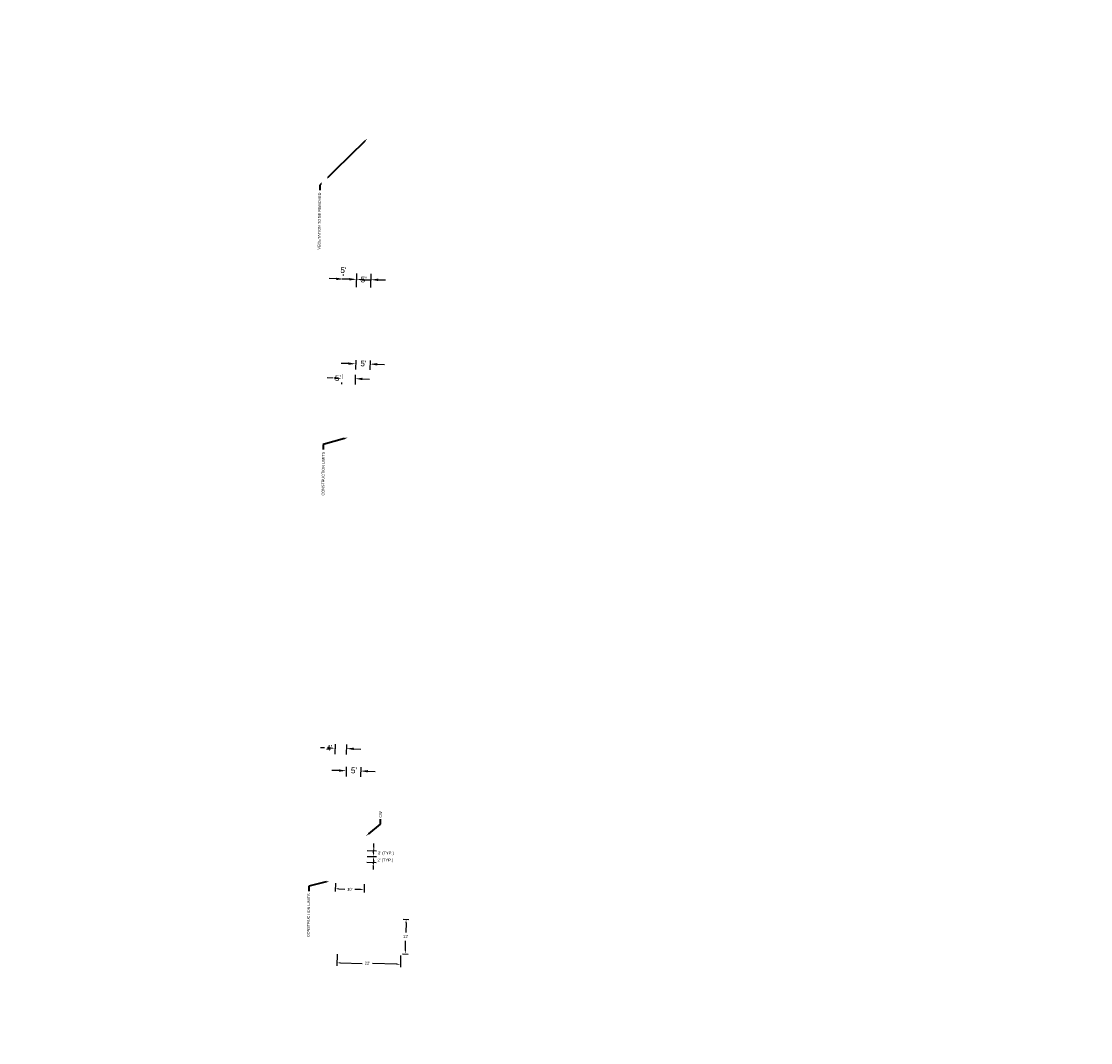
# Model space of a CAD drawing. Header units: feet. Extents: x 1649 to 1683655, y 1985 to 555675.
# Tile 3 of 7: x 1678475 to 1678845, y 549226 to 549579. Entities that reach past the tile are written whole.
import ezdxf
from ezdxf import colors
from ezdxf.entities.mleader import LeaderData, LeaderLine
from ezdxf.math import Vec2, Vec3

# ---------------------------------------------------------------- set-up
doc = ezdxf.new("R2010")
doc.units = ezdxf.units.FT
doc.header["$MEASUREMENT"] = 0
doc.layers.add('C-ANNO', color=2, linetype='Continuous', lineweight=35)
doc.layers.add('C-ANNO-DIM', color=2, linetype='Continuous', lineweight=35)
doc.styles.add('KLF_Regular', font='arial.ttf', dxfattribs={"height": 0.1})
doc.dimstyles.new('KLF_Annotative_Arial', dxfattribs={"dimscale": 0, "dimtxt": 0.1, "dimasz": 0.125, "dimexe": 0.1, "dimexo": 0.0625, "dimgap": 0.09, "dimtad": 1, "dimtih": 1, "dimtoh": 1, "dimzin": 0, "dimdsep": 46, "dimtxsty": 'KLF_Regular', "dimcen": 0.05, "dimadec": 3, "dimazin": 0, "dimtfac": 1, "dimtofl": 0, "dimtmove": 0, "dimatfit": 3, "dimfxl": 1, "dimtolj": 1, "dimtzin": 0, "dimarcsym": 0})

# ---------------------------------------------------------------- blocks, each defined once
blk = doc.blocks.new('*D180')
at = {"layer": 'C-ANNO-DIM', "color": 0, "lineweight": -2, "transparency": 16777216}
for p, q in [((1678596.52, 549293.41), (1678596.56, 549294.66)), ((1678594.22, 549292.23), (1678597.48, 549292.12)), ((1678594.16, 549290.23), (1678597.41, 549290.13)), ((1678596.37, 549288.91), (1678596.33, 549287.66))]:
    blk.add_line(p, q, dxfattribs=at)
at = {"layer": 'Defpoints', "color": 0, "transparency": 16777216}
for p in [(1678593.6, 549292.25, 744.23), (1678593.53, 549290.25, 744.23)]:
    blk.add_point(p, dxfattribs=at)
at = {"layer": 'C-ANNO-DIM', "color": 0, "transparency": 16777216, "insert": (1678600.71, 549291.24), "char_height": 1, "attachment_point": 5, "style": 'KLF_Regular', "bg_fill": 3, "box_fill_scale": 1.25, "bg_fill_color": 256, "bg_fill_true_color": 13158600, "bg_fill_transparency": 0}
blk.add_mtext("\\A1;2' (TYP.)", dxfattribs=at)
at = {"layer": 'C-ANNO-DIM', "color": 0, "transparency": 16777216}
for points in [[(1678596.31, 549293.41), (1678596.73, 549293.4), (1678596.48, 549292.16)], [(1678596.17, 549288.92), (1678596.58, 549288.9), (1678596.41, 549290.16)]]:
    blk.add_solid(points, dxfattribs=at)
at = {"layer": 'Defpoints', "color": 0, "transparency": 16777216}
blk.add_point((1678596.41, 549290.16), dxfattribs=at)
blk = doc.blocks.new('*D181')
at = {"layer": 'C-ANNO-DIM', "color": 0, "lineweight": -2, "transparency": 16777216}
for p, q in [((1678596.45, 549291.41), (1678596.49, 549292.66)), ((1678594.09, 549288.23), (1678597.35, 549288.13)), ((1678594.16, 549290.23), (1678597.41, 549290.13)), ((1678596.31, 549286.91), (1678596.27, 549285.66))]:
    blk.add_line(p, q, dxfattribs=at)
at = {"layer": 'Defpoints', "color": 0, "transparency": 16777216}
for p in [(1678593.47, 549288.25, 744.23), (1678593.53, 549290.25, 744.23)]:
    blk.add_point(p, dxfattribs=at)
at = {"layer": 'C-ANNO-DIM', "color": 0, "transparency": 16777216, "insert": (1678600.52, 549288.83), "char_height": 1, "attachment_point": 5, "style": 'KLF_Regular', "bg_fill": 3, "box_fill_scale": 1.25, "bg_fill_color": 256, "bg_fill_true_color": 13158600, "bg_fill_transparency": 0}
blk.add_mtext("\\A1;2' (TYP.)", dxfattribs=at)
at = {"layer": 'C-ANNO-DIM', "color": 0, "transparency": 16777216}
for points in [[(1678596.24, 549291.41), (1678596.66, 549291.4), (1678596.41, 549290.16)], [(1678596.1, 549286.92), (1678596.51, 549286.9), (1678596.35, 549288.16)]]:
    blk.add_solid(points, dxfattribs=at)
at = {"layer": 'Defpoints', "color": 0, "transparency": 16777216}
blk.add_point((1678596.35, 549288.16), dxfattribs=at)
blk = doc.blocks.new('*D182')
at = {"layer": 'C-ANNO-DIM', "color": 0, "lineweight": -2, "transparency": 16777216}
for p, q in [((1678583.22, 549280.96), (1678583.13, 549278.03)), ((1678593.22, 549280.63), (1678593.12, 549277.71)), ((1678584.41, 549278.99), (1678586.49, 549278.92)), ((1678591.91, 549278.75), (1678589.89, 549278.81))]:
    blk.add_line(p, q, dxfattribs=at)
at = {"layer": 'C-ANNO-DIM', "color": 0, "transparency": 16777216}
for points in [[(1678584.42, 549279.2), (1678584.4, 549278.78), (1678583.16, 549279.03)], [(1678591.91, 549278.95), (1678591.9, 549278.54), (1678593.16, 549278.71)]]:
    blk.add_solid(points, dxfattribs=at)
at = {"layer": 'Defpoints', "color": 0, "transparency": 16777216}
for p in [(1678583.25, 549281.58, 744.23), (1678593.24, 549281.26, 744.23), (1678593.16, 549278.71)]:
    blk.add_point(p, dxfattribs=at)
at = {"layer": 'C-ANNO-DIM', "color": 0, "transparency": 16777216, "insert": (1678588.19, 549278.82), "char_height": 1, "attachment_point": 5, "style": 'KLF_Regular'}
blk.add_mtext("\\A1;10'", dxfattribs=at)
blk = doc.blocks.new('*D183')
at = {"layer": 'C-ANNO-DIM', "color": 0, "lineweight": -2, "transparency": 16777216}
for p, q in [((1678606.71, 549268.47), (1678608.68, 549268.42)), ((1678607.65, 549267.19), (1678607.57, 549263.85)), ((1678607.43, 549257.7), (1678607.5, 549261.04)), ((1678606.43, 549256.47), (1678608.4, 549256.42))]:
    blk.add_line(p, q, dxfattribs=at)
at = {"layer": 'C-ANNO-DIM', "color": 0, "transparency": 16777216}
for points in [[(1678607.44, 549267.2), (1678607.86, 549267.19), (1678607.68, 549268.44)], [(1678607.22, 549257.7), (1678607.63, 549257.69), (1678607.4, 549256.45)]]:
    blk.add_solid(points, dxfattribs=at)
at = {"layer": 'Defpoints', "color": 0, "transparency": 16777216}
for p in [(1678606.08, 549268.48, 744.23), (1678605.8, 549256.48, 744.23), (1678607.4, 549256.45)]:
    blk.add_point(p, dxfattribs=at)
at = {"layer": 'C-ANNO-DIM', "color": 0, "transparency": 16777216, "insert": (1678607.54, 549262.45), "char_height": 1, "attachment_point": 5, "style": 'KLF_Regular'}
blk.add_mtext("\\A1;12'", dxfattribs=at)
blk = doc.blocks.new('*D172')
at = {"layer": 'C-ANNO-DIM', "color": 0, "lineweight": -2, "transparency": 16777216}
for p, q in [((1678590.48, 549487.34), (1678590.58, 549491.99)), ((1678595.47, 549487.24), (1678595.56, 549491.89)), ((1678588.04, 549490.04), (1678585.54, 549490.1)), ((1678598.02, 549489.84), (1678600.52, 549489.79))]:
    blk.add_line(p, q, dxfattribs=at)
at = {"layer": 'C-ANNO-DIM', "color": 0, "transparency": 16777216}
for points in [[(1678588.04, 549490.46), (1678588.03, 549489.63), (1678590.54, 549489.99)], [(1678598.03, 549490.26), (1678598.01, 549489.42), (1678595.52, 549489.89)]]:
    blk.add_solid(points, dxfattribs=at)
at = {"layer": 'Defpoints', "color": 0, "transparency": 16777216}
for p in [(1678590.46, 549486.09), (1678595.44, 549485.99)]:
    blk.add_point(p, dxfattribs=at)
at = {"layer": 'C-ANNO-DIM', "color": 0, "transparency": 16777216, "insert": (1678593.03, 549489.94), "char_height": 2, "attachment_point": 5, "style": 'KLF_Regular', "bg_fill": 3, "box_fill_scale": 1.25, "bg_fill_color": 256, "bg_fill_true_color": 13158600, "bg_fill_transparency": 0}
blk.add_mtext("\\A1;5'", dxfattribs=at)
at = {"layer": 'Defpoints', "color": 0, "transparency": 16777216}
blk.add_point((1678595.52, 549489.89), dxfattribs=at)
blk = doc.blocks.new('*D173')
at = {"layer": 'C-ANNO-DIM', "color": 0, "lineweight": -2, "transparency": 16777216}
for p, q in [((1678587.71, 549460.83), (1678585.21, 549460.89)), ((1678590.24, 549462.08), (1678590.16, 549458.77)), ((1678595.24, 549461.96), (1678595.16, 549458.66)), ((1678597.7, 549460.6), (1678600.2, 549460.54))]:
    blk.add_line(p, q, dxfattribs=at)
at = {"layer": 'C-ANNO-DIM', "color": 0, "transparency": 16777216, "insert": (1678592.9, 549460.88), "char_height": 2, "attachment_point": 5, "style": 'KLF_Regular', "bg_fill": 3, "box_fill_scale": 1.25, "bg_fill_color": 256, "bg_fill_true_color": 13158600, "bg_fill_transparency": 0}
blk.add_mtext("\\A1;5'", dxfattribs=at)
at = {"layer": 'C-ANNO-DIM', "color": 0, "transparency": 16777216}
for points in [[(1678587.72, 549461.25), (1678587.7, 549460.42), (1678590.21, 549460.77)], [(1678597.71, 549461.02), (1678597.7, 549460.18), (1678595.21, 549460.66)]]:
    blk.add_solid(points, dxfattribs=at)
at = {"layer": 'Defpoints', "color": 0, "transparency": 16777216}
for p in [(1678590.27, 549463.33, 744.23), (1678595.27, 549463.21, 744.23), (1678595.21, 549460.66)]:
    blk.add_point(p, dxfattribs=at)
blk = doc.blocks.new('*D178')
at = {"layer": 'C-ANNO-DIM', "color": 0, "lineweight": -2, "transparency": 16777216}
for p, q in [((1678585.39, 549457.13), (1678585.29, 549453.75)), ((1678590.11, 549456.99), (1678590.01, 549453.61)), ((1678582.85, 549455.82), (1678580.35, 549455.89)), ((1678592.57, 549455.53), (1678595.07, 549455.46))]:
    blk.add_line(p, q, dxfattribs=at)
at = {"layer": 'C-ANNO-DIM', "color": 0, "transparency": 16777216}
blk.add_solid([(1678592.58, 549455.95), (1678592.56, 549455.11), (1678590.07, 549455.61)], dxfattribs=at)
at = {"layer": 'Defpoints', "color": 0, "transparency": 16777216}
blk.add_point((1678590.15, 549458.24, 744.23), dxfattribs=at)
at = {"layer": 'C-ANNO-DIM', "color": 0, "transparency": 16777216, "insert": (1678584.09, 549455.82), "char_height": 2, "attachment_point": 5, "style": 'KLF_Regular', "bg_fill": 3, "box_fill_scale": 1.25, "bg_fill_color": 256, "bg_fill_true_color": 13158600, "bg_fill_transparency": 0}
blk.add_mtext("\\A1;5'", dxfattribs=at)
at = {"layer": 'C-ANNO-DIM', "color": 0, "transparency": 16777216}
blk.add_solid([(1678582.86, 549456.23), (1678582.84, 549455.4), (1678585.35, 549455.74)], dxfattribs=at)
at = {"layer": 'Defpoints', "color": 0, "transparency": 16777216}
for p in [(1678585.43, 549458.38), (1678585.35, 549455.74)]:
    blk.add_point(p, dxfattribs=at)
blk = doc.blocks.new('*D179')
at = {"layer": 'C-ANNO-DIM', "color": 0, "lineweight": -2, "transparency": 16777216}
for p, q in [((1678586.07, 549491.35), (1678586.09, 549492.1)), ((1678590.58, 549491.21), (1678590.61, 549491.96)), ((1678583.53, 549490.17), (1678581.03, 549490.25)), ((1678593.05, 549489.89), (1678595.55, 549489.82))]:
    blk.add_line(p, q, dxfattribs=at)
at = {"layer": 'C-ANNO-DIM', "color": 0, "transparency": 16777216}
blk.add_solid([(1678593.06, 549490.31), (1678593.03, 549489.47), (1678590.55, 549489.96)], dxfattribs=at)
at = {"layer": 'Defpoints', "color": 0, "transparency": 16777216}
blk.add_point((1678590.55, 549489.96), dxfattribs=at)
blk.add_point((1678590.55, 549489.96), dxfattribs=at)
at = {"layer": 'C-ANNO-DIM', "color": 0, "transparency": 16777216, "insert": (1678585.99, 549493.18), "char_height": 2, "attachment_point": 5, "style": 'KLF_Regular', "bg_fill": 3, "box_fill_scale": 1.25, "bg_fill_color": 256, "bg_fill_true_color": 13158600, "bg_fill_transparency": 0}
blk.add_mtext("\\A1;5'", dxfattribs=at)
at = {"layer": 'C-ANNO-DIM', "color": 0, "transparency": 16777216}
blk.add_solid([(1678583.54, 549490.59), (1678583.52, 549489.76), (1678586.03, 549490.1)], dxfattribs=at)
at = {"layer": 'Defpoints', "color": 0, "transparency": 16777216}
blk.add_point((1678586.03, 549490.1), dxfattribs=at)
blk = doc.blocks.new('*D222')
at = {"layer": 'C-ANNO-DIM', "color": 0, "lineweight": -2, "transparency": 16777216}
for p, q in [((1678586.96, 549321.19), (1678586.89, 549317.88)), ((1678591.96, 549321.07), (1678591.88, 549317.76)), ((1678584.43, 549319.94), (1678581.93, 549320)), ((1678594.43, 549319.71), (1678596.93, 549319.65))]:
    blk.add_line(p, q, dxfattribs=at)
at = {"layer": 'C-ANNO-DIM', "color": 0, "transparency": 16777216, "insert": (1678589.63, 549319.99), "char_height": 2, "attachment_point": 5, "style": 'KLF_Regular', "bg_fill": 3, "box_fill_scale": 1.25, "bg_fill_color": 256, "bg_fill_true_color": 13158600, "bg_fill_transparency": 0}
blk.add_mtext("\\A1;5'", dxfattribs=at)
at = {"layer": 'C-ANNO-DIM', "color": 0, "transparency": 16777216}
for points in [[(1678584.44, 549320.36), (1678584.42, 549319.52), (1678586.93, 549319.88)], [(1678594.44, 549320.12), (1678594.42, 549319.29), (1678591.93, 549319.76)]]:
    blk.add_solid(points, dxfattribs=at)
at = {"layer": 'Defpoints', "color": 0, "transparency": 16777216}
for p in [(1678586.99, 549322.44, 744.23), (1678591.99, 549322.32, 744.23), (1678591.93, 549319.76)]:
    blk.add_point(p, dxfattribs=at)
blk = doc.blocks.new('*D220')
at = {"layer": 'C-ANNO-DIM', "color": 0, "lineweight": -2, "transparency": 16777216}
for p, q in [((1678580.56, 549327.75), (1678578.06, 549327.83)), ((1678583.1, 549329.07), (1678583, 549325.67)), ((1678587.1, 549328.94), (1678586.99, 549325.54)), ((1678589.56, 549327.47), (1678592.06, 549327.39))]:
    blk.add_line(p, q, dxfattribs=at)
at = {"layer": 'C-ANNO-DIM', "color": 0, "transparency": 16777216}
blk.add_solid([(1678589.57, 549327.88), (1678589.54, 549327.05), (1678587.06, 549327.54)], dxfattribs=at)
at = {"layer": 'Defpoints', "color": 0, "transparency": 16777216}
blk.add_point((1678587.14, 549330.19, 744.23), dxfattribs=at)
at = {"layer": 'C-ANNO-DIM', "color": 0, "transparency": 16777216, "insert": (1678581.09, 549327.77), "char_height": 2, "attachment_point": 5, "style": 'KLF_Regular', "bg_fill": 3, "box_fill_scale": 1.25, "bg_fill_color": 256, "bg_fill_true_color": 13158600, "bg_fill_transparency": 0}
blk.add_mtext("\\A1;4'", dxfattribs=at)
at = {"layer": 'C-ANNO-DIM', "color": 0, "transparency": 16777216}
blk.add_solid([(1678580.57, 549328.17), (1678580.55, 549327.33), (1678583.06, 549327.67)], dxfattribs=at)
at = {"layer": 'Defpoints', "color": 0, "transparency": 16777216}
for p in [(1678583.06, 549327.67), (1678583.14, 549330.32, -744.23)]:
    blk.add_point(p, dxfattribs=at)
blk = doc.blocks.new('*D224')
at = {"layer": 'C-ANNO-DIM', "color": 0, "lineweight": -2, "transparency": 16777216}
for p, q in [((1678583.79, 549256.39), (1678583.7, 549252.38)), ((1678605.79, 549255.86), (1678605.69, 549251.85)), ((1678584.97, 549253.35), (1678592.51, 549253.17)), ((1678604.46, 549252.88), (1678596.02, 549253.08))]:
    blk.add_line(p, q, dxfattribs=at)
at = {"layer": 'C-ANNO-DIM', "color": 0, "transparency": 16777216}
for points in [[(1678584.97, 549253.56), (1678584.96, 549253.14), (1678583.72, 549253.38)], [(1678604.47, 549253.09), (1678604.46, 549252.67), (1678605.71, 549252.85)]]:
    blk.add_solid(points, dxfattribs=at)
at = {"layer": 'Defpoints', "color": 0, "transparency": 16777216}
for p in [(1678583.81, 549257.01, 744.23), (1678605.8, 549256.48, 744.23), (1678605.71, 549252.85)]:
    blk.add_point(p, dxfattribs=at)
at = {"layer": 'C-ANNO-DIM', "color": 0, "transparency": 16777216, "insert": (1678594.27, 549253.23), "char_height": 1, "attachment_point": 5, "style": 'KLF_Regular'}
blk.add_mtext("\\A1;22'", dxfattribs=at)

msp = doc.modelspace()

# ---------------------------------------------------------------- linework, layer by layer
msp.add_circle((1677915.095, 549935.768), 5739.691)

# ---------------------------------------------------------------- dimensions: what is measured, and where the dimension line sits
at = {"layer": 'C-ANNO-DIM'}
for base, p1, p2, angle, picture, middle in [((1678593.157, 549278.705), (1678583.245, 549281.581, 744.233), (1678593.24, 549281.256, 744.233), 358.13968, '*D182', (1678588.192, 549278.818)), ((1678605.713, 549252.849), (1678583.807, 549257.013, 744.233), (1678605.801, 549256.485, 744.233), 358.62359, '*D224', (1678594.265, 549253.234))]:
    dim = msp.add_linear_dim(base=base, p1=p1, p2=p2, angle=angle, dimstyle='KLF_Annotative_Arial', override={"dimdec": 0, "dimpost": "'", "dimtmove": 2}, dxfattribs=at)
    dim.commit()
    dim.dimension.update_dxf_attribs({"geometry": picture, "text_midpoint": middle, "dimtype": 161})
dim = msp.add_aligned_dim(p1=(1678606.084, 549268.482, 744.233), p2=(1678605.801, 549256.485, 744.233), distance=1.596, dimstyle='KLF_Annotative_Arial', override={"dimdec": 0, "dimpost": "'", "dimtmove": 2}, dxfattribs=at)
dim.commit()
dim.dimension.update_dxf_attribs({"geometry": '*D183', "text_midpoint": (1678607.537, 549262.446)})

# ---------------------------------------------------------------- next in the draw order: dimensions: what is measured, and where the dimension line sits
for base, p1, p2, angle, picture, middle in [((1678595.521, 549489.891), (1678590.455, 549486.094), (1678595.44, 549485.992), 358.81933, '*D172', (1678593.028, 549489.942)), ((1678595.206, 549460.657), (1678590.267, 549463.329, 744.233), (1678595.266, 549463.211, 744.233), 358.65719, '*D173', (1678592.901, 549460.883))]:
    dim = msp.add_linear_dim(base=base, p1=p1, p2=p2, angle=angle, dimstyle='KLF_Annotative_Arial', override={"dimdec": 0, "dimpost": "'", "dimtfill": 1}, dxfattribs=at)
    dim.commit()
    dim.dimension.update_dxf_attribs({"geometry": picture, "text_midpoint": middle, "dimtype": 161})
dim = msp.add_linear_dim(base=(1678596.414, 549290.158), p1=(1678593.597, 549292.25, 744.233), p2=(1678593.532, 549290.251, 744.233), angle=268.13968, text='<> (TYP.)', dimstyle='KLF_Annotative_Arial', override={"dimdec": 0, "dimpost": "'", "dimtmove": 2, "dimtfill": 1}, dxfattribs=at)
dim.commit()
dim.dimension.update_dxf_attribs({"geometry": '*D180', "text_midpoint": (1678600.712, 549291.239), "dimtype": 161})

# ---------------------------------------------------------------- next in the draw order: leaders
at = {"layer": 'C-ANNO'}
ml = msp.add_multileader_mtext('Standard', dxfattribs=at)
ml.set_content('CW', color=256, style='KLF_Regular')
ml.set_leader_properties(color=256, lineweight=-1)
ml.build(insert=Vec2(0, 0))
ml.multileader.update_dxf_attribs({"has_text_frame": 1, "dogleg_length": 0.18, "arrow_head_size": 1.25, "scale": 10})
ctx = ml.context
ctx.base_point, ctx.scale, ctx.char_height, ctx.arrow_head_size, ctx.landing_gap_size, ctx.plane_origin, ctx.plane_x_axis, ctx.plane_y_axis = Vec3(1678598.802, 549303.149, 744.233), 10, 0.9375, 1.25, 0.5, Vec3(1678597.136, 549291.232, 744.233), Vec3(0.0136313, 0.9999071), Vec3(-0.9999071, 0.0136313)
notes = []
notes.append((ctx, [(0, (1, 1, 0), (1678598.778, 549301.349, 744.233), (0.0136313, 0.9999071), 1.8, [(0, [(1678593.759, 549297.248, 744.233)], 0, [])])]))
ctx.mtext.insert, ctx.mtext.text_direction, ctx.mtext.rotation, ctx.mtext.flow_direction = Vec3(1678598.332, 549303.656, 744.233), Vec3(0.0136313, 0.9999071), 1.5571646, 5
ctx.mtext.has_bg_fill, ctx.mtext.bg_color, ctx.mtext.bg_scale_factor, ctx.mtext.bg_transparency, ctx.mtext.use_window_bg_color = 1, -1027028792, 1.5, 0, 1
at = {"layer": 'C-ANNO-DIM'}
ml = msp.add_multileader_mtext('Standard', dxfattribs=at)
ml.set_content('VEGETATION TO BE REMOVED', color=256, style='KLF_Regular')
ml.set_leader_properties(color=256, lineweight=-1)
ml.build(insert=Vec2(0, 0))
ml.multileader.update_dxf_attribs({"dogleg_length": 0.18, "arrow_head_size": 1.25, "scale": 10})
ctx = ml.context
ctx.base_point, ctx.scale, ctx.char_height, ctx.arrow_head_size, ctx.landing_gap_size, ctx.plane_origin, ctx.plane_x_axis, ctx.plane_y_axis = Vec3(1678577.583, 549499.423, 743.578), 10, 0.9375, 1.25, 0.9, Vec3(1678548.257, 549541.813, 743.578), Vec3(0.0087492, 0.9999617), Vec3(-0.9999617, 0.0087492)
notes.append((ctx, [(1, (1, 1, 0), (1678577.787, 549522.667, 743.578), (-0.0087492, -0.9999617), 1.8, [(3, [(1678594.237, 549538.733, 743.578)], 0, [])])]))
ctx.mtext.insert, ctx.mtext.text_direction, ctx.mtext.rotation, ctx.mtext.flow_direction = Vec3(1678577.114, 549500.327, 743.578), Vec3(0.0087492, 0.9999617), 1.5620471, 5
ctx.mtext.has_bg_fill, ctx.mtext.bg_color, ctx.mtext.bg_scale_factor, ctx.mtext.bg_transparency, ctx.mtext.use_window_bg_color = 1, -1027028792, 1.5, 0, 1
for ctx, leaders in notes:
    for number, flags, end, landing, length, lines in leaders:
        leader = LeaderData()
        leader.index, (leader.has_last_leader_line, leader.has_dogleg_vector, leader.attachment_direction) = number, flags
        leader.last_leader_point, leader.dogleg_vector, leader.dogleg_length = Vec3(end), Vec3(landing), length
        for number, points, colour, breaks in lines:
            line = LeaderLine()
            line.index, line.vertices, line.color, line.breaks = number, Vec3.list(points), colors.encode_raw_color(colour), breaks
            leader.lines.append(line)
        ctx.leaders.append(leader)

# ---------------------------------------------------------------- next in the draw order: dimensions: what is measured, and where the dimension line sits
for base, p1, p2, angle, picture, middle in [((1678590.548, 549489.965), (1678586.03, 549490.099), (1678590.548, 549489.965), 358.30044, '*D179', (1678585.99, 549493.176)), ((1678585.35, 549455.744), (1678590.148, 549458.242, 744.233), (1678585.428, 549458.381), 178.30984, '*D178', (1678584.094, 549455.823))]:
    dim = msp.add_linear_dim(base=base, p1=p1, p2=p2, angle=angle, dimstyle='KLF_Annotative_Arial', override={"dimdec": 0, "dimpost": "'", "dimtfill": 1}, dxfattribs=at)
    dim.commit()
    dim.dimension.update_dxf_attribs({"geometry": picture, "text_midpoint": middle, "dimtype": 161})
dim = msp.add_linear_dim(base=(1678596.347, 549288.159), p1=(1678593.532, 549290.251, 744.233), p2=(1678593.467, 549288.252, 744.233), angle=268.13968, text='<> (TYP.)', dimstyle='KLF_Annotative_Arial', override={"dimdec": 0, "dimpost": "'", "dimtmove": 2, "dimtfill": 1}, dxfattribs=at)
dim.commit()
dim.dimension.update_dxf_attribs({"geometry": '*D181', "text_midpoint": (1678600.524, 549288.829), "dimtype": 161})

# ---------------------------------------------------------------- next in the draw order: leaders
at = {"layer": 'C-ANNO'}
ml = msp.add_multileader_mtext('Standard', dxfattribs=at)
ml.set_content('CONSTRUCTION LIMITS', color=256, style='KLF_Regular')
ml.set_leader_properties(color=256, lineweight=-1)
ml.build(insert=Vec2(0, 0))
ml.multileader.update_dxf_attribs({"dogleg_length": 0.18, "arrow_head_size": 1.25, "scale": 10})
ctx = ml.context
ctx.base_point, ctx.scale, ctx.char_height, ctx.arrow_head_size, ctx.landing_gap_size, ctx.plane_origin, ctx.plane_x_axis, ctx.plane_y_axis = Vec3(1678578.953, 549414.27), 10, 0.9375, 1.25, 0.9, Vec3(1678584.197, 549434.304), Vec3(0.0043983, 0.9999903), Vec3(-0.9999903, 0.0043983)
notes = []
notes.append((ctx, [(1, (1, 1, 0), (1678579.035, 549432.87), (-0.0043983, -0.9999903), 1.8, [(0, [(1678587.608, 549435.239)], 0, [])])]))
ctx.mtext.insert, ctx.mtext.text_direction, ctx.mtext.rotation, ctx.mtext.width, ctx.mtext.flow_direction = Vec3(1678578.48, 549415.172), Vec3(0.0043983, 0.9999903), 1.566398, 15.45954, 5
ctx.mtext.has_bg_fill, ctx.mtext.bg_color, ctx.mtext.bg_scale_factor, ctx.mtext.bg_transparency, ctx.mtext.use_window_bg_color = 1, -1027028792, 1.5, 0, 1
for ctx, leaders in notes:
    for number, flags, end, landing, length, lines in leaders:
        leader = LeaderData()
        leader.index, (leader.has_last_leader_line, leader.has_dogleg_vector, leader.attachment_direction) = number, flags
        leader.last_leader_point, leader.dogleg_vector, leader.dogleg_length = Vec3(end), Vec3(landing), length
        for number, points, colour, breaks in lines:
            line = LeaderLine()
            line.index, line.vertices, line.color, line.breaks = number, Vec3.list(points), colors.encode_raw_color(colour), breaks
            leader.lines.append(line)
        ctx.leaders.append(leader)

# ---------------------------------------------------------------- next in the draw order: leaders
ml = msp.add_multileader_mtext('Standard', dxfattribs=at)
ml.set_content('CONSTRUCTION LIMITS', color=256, style='KLF_Regular')
ml.set_leader_properties(color=256, lineweight=-1)
ml.build(insert=Vec2(0, 0))
ml.multileader.update_dxf_attribs({"dogleg_length": 0.18, "arrow_head_size": 1.25, "scale": 10})
ctx = ml.context
ctx.base_point, ctx.scale, ctx.char_height, ctx.arrow_head_size, ctx.landing_gap_size, ctx.plane_origin, ctx.plane_x_axis, ctx.plane_y_axis = Vec3(1678573.815, 549261.368), 10, 0.9375, 1.25, 0.9, Vec3(1678569.303, 549285.683), Vec3(0.0124973, 0.9999219), Vec3(-0.9999219, 0.0124973)
notes = []
notes.append((ctx, [(1, (1, 1, 0), (1678574.048, 549279.967), (-0.0124973, -0.9999219), 1.8, [(0, [(1678581.246, 549281.646)], 0, [])])]))
ctx.mtext.insert, ctx.mtext.text_direction, ctx.mtext.rotation, ctx.mtext.width, ctx.mtext.flow_direction = Vec3(1678573.35, 549262.274), Vec3(0.0124973, 0.9999219), 1.5582987, 15.45954, 5
for ctx, leaders in notes:
    for number, flags, end, landing, length, lines in leaders:
        leader = LeaderData()
        leader.index, (leader.has_last_leader_line, leader.has_dogleg_vector, leader.attachment_direction) = number, flags
        leader.last_leader_point, leader.dogleg_vector, leader.dogleg_length = Vec3(end), Vec3(landing), length
        for number, points, colour, breaks in lines:
            line = LeaderLine()
            line.index, line.vertices, line.color, line.breaks = number, Vec3.list(points), colors.encode_raw_color(colour), breaks
            leader.lines.append(line)
        ctx.leaders.append(leader)

# ---------------------------------------------------------------- next in the draw order: dimensions: what is measured, and where the dimension line sits
at = {"layer": 'C-ANNO-DIM'}
for base, p1, p2, angle, picture, middle in [((1678583.06, 549327.67), (1678587.141, 549330.19, 744.233), (1678583.143, 549330.316, -744.233), 178.1922, '*D220', (1678581.087, 549327.771)), ((1678591.931, 549319.764, 744.233), (1678586.992, 549322.435, 1488.466), (1678591.991, 549322.318, 1488.466), 358.65719, '*D222', (1678589.626, 549319.989, 744.233))]:
    dim = msp.add_linear_dim(base=base, p1=p1, p2=p2, angle=angle, dimstyle='KLF_Annotative_Arial', override={"dimdec": 0, "dimpost": "'", "dimtfill": 1}, dxfattribs=at)
    dim.commit()
    dim.dimension.update_dxf_attribs({"geometry": picture, "text_midpoint": middle, "dimtype": 161})

doc.saveas('drawing.dxf')
